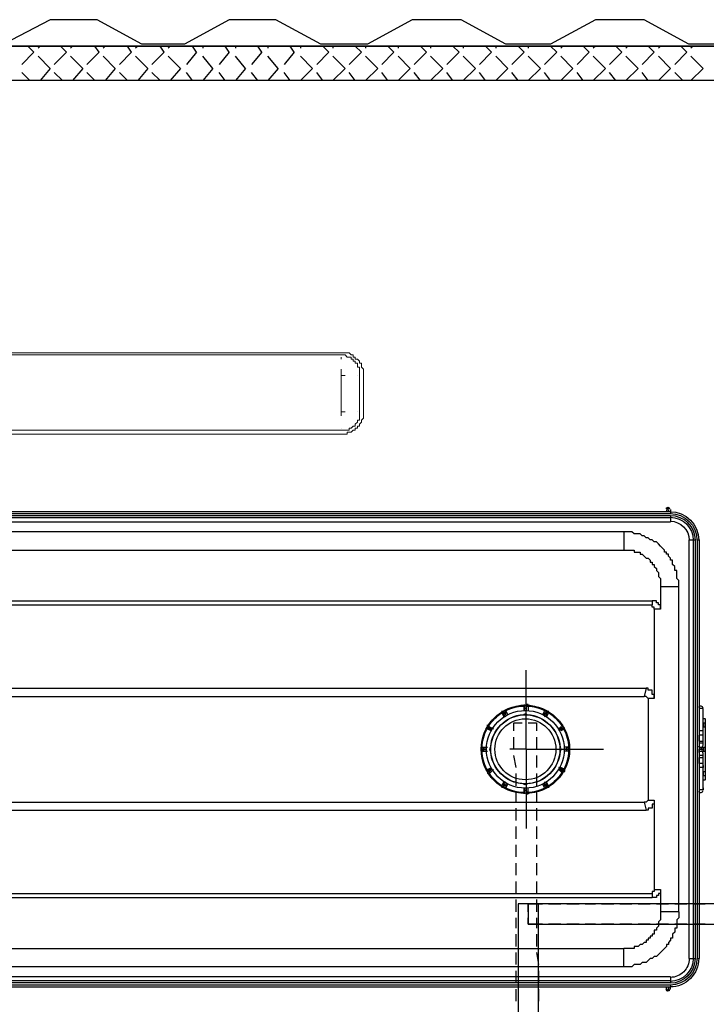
# Model space of a CAD drawing. Header units: millimetres. Extents: x 0 to 1151, y 0 to 297.
# Tile 17 of 93: x 254 to 268, y 135 to 155. Entities that reach past the tile are written whole.
import ezdxf

# ---------------------------------------------------------------- set-up
doc = ezdxf.new("R2010")
doc.units = ezdxf.units.MM
doc.header["$MEASUREMENT"] = 0
doc.layers.get('0').update_dxf_attribs({"linetype": 'CONTINUOUS'})

msp = doc.modelspace()

# ---------------------------------------------------------------- linework, layer by layer
at = {"color": 7, "linetype": 'Continuous', "lineweight": 25, "true_color": 0x000007}
for p, q in [((399.965, 154.922), (234.865, 154.922)), ((253.958, 154.795), (253.831, 154.922)), ((254.085, 154.922), (254.042, 154.88)), ((254.635, 154.795), (254.508, 154.922)), ((254.762, 154.922), (254.72, 154.88)), ((255.312, 154.795), (255.228, 154.922)), ((255.439, 154.922), (255.397, 154.88)), ((255.99, 154.795), (255.905, 154.922)), ((256.117, 154.922), (256.074, 154.88)), ((256.667, 154.795), (256.582, 154.922)), ((256.794, 154.922), (256.752, 154.88)), ((257.344, 154.795), (257.26, 154.922)), ((257.471, 154.922), (257.471, 154.88)), ((258.022, 154.795), (257.937, 154.922)), ((258.149, 154.922), (258.149, 154.88)), ((258.699, 154.795), (258.614, 154.922)), ((258.826, 154.922), (258.826, 154.88)), ((259.376, 154.795), (259.292, 154.922)), ((259.503, 154.922), (259.503, 154.88)), ((260.096, 154.795), (259.969, 154.922)), ((260.181, 154.922), (260.181, 154.88)), ((260.773, 154.795), (260.646, 154.922)), ((260.858, 154.922), (260.858, 154.88)), ((261.451, 154.795), (261.324, 154.922)), ((261.535, 154.922), (261.535, 154.88)), ((262.128, 154.795), (262.001, 154.922)), ((262.213, 154.922), (262.213, 154.88)), ((262.805, 154.795), (262.678, 154.922)), ((262.89, 154.922), (262.89, 154.88)), ((263.483, 154.795), (263.356, 154.922)), ((263.567, 154.922), (263.567, 154.88)), ((264.16, 154.795), (264.033, 154.922)), ((264.245, 154.922), (264.245, 154.88)), ((264.837, 154.795), (264.71, 154.922)), ((264.964, 154.922), (264.922, 154.88)), ((265.515, 154.795), (265.388, 154.922)), ((265.642, 154.922), (265.599, 154.88)), ((266.192, 154.795), (266.065, 154.922)), ((266.319, 154.922), (266.277, 154.88)), ((266.869, 154.795), (266.742, 154.922)), ((266.996, 154.922), (266.954, 154.88)), ((267.547, 154.795), (267.42, 154.922)), ((267.674, 154.922), (267.631, 154.88)), ((253.958, 154.795), (253.704, 154.541)), ((254.296, 154.457), (254.042, 154.711)), ((254.635, 154.795), (254.381, 154.541)), ((254.974, 154.457), (254.72, 154.711)), ((255.312, 154.795), (255.058, 154.541)), ((255.651, 154.457), (255.397, 154.711)), ((255.99, 154.795), (255.736, 154.541)), ((256.328, 154.457), (256.074, 154.711)), ((256.667, 154.795), (256.413, 154.541)), ((257.006, 154.457), (256.752, 154.711)), ((257.344, 154.795), (257.133, 154.541)), ((257.683, 154.457), (257.471, 154.711)), ((258.022, 154.795), (257.81, 154.541)), ((258.36, 154.457), (258.149, 154.711)), ((258.699, 154.795), (258.487, 154.541)), ((259.038, 154.457), (258.826, 154.711)), ((259.376, 154.795), (259.165, 154.541)), ((259.757, 154.457), (259.503, 154.711)), ((260.096, 154.795), (259.842, 154.541)), ((260.435, 154.457), (260.181, 154.711)), ((260.773, 154.795), (260.519, 154.541)), ((261.112, 154.457), (260.858, 154.711)), ((261.451, 154.795), (261.197, 154.541)), ((261.789, 154.457), (261.535, 154.711)), ((262.128, 154.795), (261.874, 154.541)), ((262.467, 154.457), (262.213, 154.711)), ((262.805, 154.795), (262.551, 154.541)), ((263.144, 154.457), (262.89, 154.711)), ((263.483, 154.795), (263.229, 154.541)), ((263.821, 154.457), (263.567, 154.711)), ((264.16, 154.795), (263.906, 154.541)), ((264.499, 154.457), (264.245, 154.711)), ((264.837, 154.795), (264.583, 154.541)), ((265.176, 154.457), (264.922, 154.711)), ((265.515, 154.795), (265.261, 154.541)), ((265.853, 154.457), (265.599, 154.711)), ((266.192, 154.795), (265.938, 154.541)), ((266.531, 154.457), (266.277, 154.711)), ((266.869, 154.795), (266.615, 154.541)), ((267.208, 154.457), (266.954, 154.711)), ((267.547, 154.795), (267.293, 154.541)), ((267.885, 154.457), (267.631, 154.711)), ((254.296, 154.457), (254.085, 154.203)), ((254.974, 154.457), (254.762, 154.203)), ((255.651, 154.457), (255.439, 154.203)), ((256.328, 154.457), (256.117, 154.203)), ((257.006, 154.457), (256.794, 154.203)), ((257.683, 154.457), (257.471, 154.203)), ((258.36, 154.457), (258.149, 154.203)), ((259.038, 154.457), (258.826, 154.203)), ((259.757, 154.457), (259.503, 154.203)), ((260.435, 154.457), (260.181, 154.203)), ((261.112, 154.457), (260.858, 154.203)), ((261.789, 154.457), (261.535, 154.203)), ((262.467, 154.457), (262.213, 154.203)), ((263.144, 154.457), (262.89, 154.203)), ((263.821, 154.457), (263.567, 154.203)), ((264.499, 154.457), (264.245, 154.203)), ((265.176, 154.457), (264.922, 154.203)), ((265.853, 154.457), (265.599, 154.203)), ((266.531, 154.457), (266.277, 154.203)), ((267.208, 154.457), (266.954, 154.203)), ((267.885, 154.457), (267.631, 154.203)), ((253.873, 154.203), (253.704, 154.372)), ((254.55, 154.203), (254.381, 154.372)), ((255.228, 154.203), (255.058, 154.372)), ((255.905, 154.203), (255.736, 154.372)), ((256.582, 154.203), (256.413, 154.372)), ((257.26, 154.203), (257.133, 154.372)), ((257.937, 154.203), (257.81, 154.372)), ((258.614, 154.203), (258.487, 154.372)), ((259.292, 154.203), (259.165, 154.372)), ((259.969, 154.203), (259.842, 154.372)), ((260.646, 154.203), (260.519, 154.372)), ((261.324, 154.203), (261.197, 154.372)), ((262.001, 154.203), (261.874, 154.372)), ((262.678, 154.203), (262.551, 154.372)), ((263.356, 154.203), (263.229, 154.372)), ((264.033, 154.203), (263.906, 154.372)), ((264.71, 154.203), (264.583, 154.372)), ((265.388, 154.203), (265.261, 154.372)), ((266.065, 154.203), (265.938, 154.372)), ((266.742, 154.203), (266.615, 154.372)), ((267.462, 154.203), (267.293, 154.372)), ((239.099, 145.228), (267.208, 145.228)), ((267.123, 145.27), (267.123, 145.228)), ((267.123, 145.27), (267.123, 145.228)), ((267.166, 145.27), (267.166, 145.27)), ((267.166, 145.228), (267.166, 145.27)), ((239.099, 145.186), (267.208, 145.186)), ((239.099, 145.143), (267.208, 145.143)), ((239.099, 145.101), (267.208, 145.101)), ((239.099, 145.016), (267.208, 145.016)), ((267.208, 145.143), (267.208, 145.016)), ((266.234, 144.805), (240.072, 144.805)), ((266.234, 144.805), (266.234, 144.424)), ((267.589, 144.635), (267.716, 144.635)), ((267.589, 144.635), (267.589, 135.915)), ((267.674, 144.635), (267.674, 135.915)), ((267.716, 144.635), (267.716, 135.915)), ((267.758, 144.635), (267.801, 144.635)), ((267.758, 144.635), (267.758, 135.915)), ((267.801, 144.635), (267.801, 135.915)), ((240.072, 144.424), (266.234, 144.424)), ((267.377, 143.662), (266.996, 143.662)), ((266.996, 143.662), (266.996, 143.196)), ((267.377, 136.888), (267.377, 143.662)), ((239.48, 143.365), (266.827, 143.365)), ((239.48, 143.281), (266.827, 143.281)), ((266.827, 143.365), (266.827, 143.281)), ((266.996, 143.196), (266.869, 143.196)), ((266.869, 143.196), (266.869, 141.333)), ((264.202, 140.275), (264.202, 141.926)), ((239.607, 141.545), (266.7, 141.545)), ((266.7, 141.545), (266.658, 141.376)), ((239.649, 141.376), (266.658, 141.376)), ((266.869, 141.333), (266.742, 141.333)), ((266.742, 141.333), (266.742, 139.217)), ((264.16, 141.206), (264.16, 141.164)), ((264.16, 141.206), (264.16, 141.206)), ((264.16, 141.164), (264.16, 141.079)), ((264.16, 141.164), (264.16, 141.122)), ((264.16, 141.164), (264.16, 141.164)), ((264.16, 141.164), (264.16, 141.122)), ((264.16, 141.122), (264.16, 141.079)), ((264.16, 141.122), (264.16, 141.122)), ((264.245, 141.206), (264.202, 141.206)), ((264.202, 141.164), (264.202, 141.079)), ((264.245, 141.164), (264.202, 141.164)), ((264.202, 141.164), (264.202, 141.122)), ((264.202, 141.164), (264.202, 141.122)), ((264.202, 141.122), (264.202, 141.122)), ((264.245, 141.164), (264.245, 141.206)), ((264.245, 141.164), (264.245, 141.079)), ((267.843, 141.122), (267.801, 141.122)), ((267.885, 140.571), (267.885, 141.122)), ((263.694, 141.079), (263.694, 141.037)), ((263.694, 141.037), (263.694, 141.037)), ((263.694, 141.037), (263.737, 140.952)), ((263.694, 141.037), (263.737, 140.952)), ((263.694, 141.037), (263.694, 141.037)), ((263.737, 141.079), (263.779, 141.079)), ((263.737, 140.995), (263.737, 141.037)), ((263.779, 140.952), (263.737, 140.995)), ((263.779, 140.952), (263.737, 140.995)), ((263.737, 140.995), (263.737, 140.995)), ((263.779, 141.079), (263.779, 141.079)), ((263.779, 141.079), (263.821, 140.995)), ((263.779, 141.079), (263.821, 140.995)), ((263.779, 141.079), (263.779, 141.079)), ((263.779, 140.995), (263.779, 141.037)), ((263.779, 140.995), (263.779, 141.037)), ((263.779, 141.037), (263.779, 141.037)), ((264.583, 141.079), (264.541, 140.995)), ((264.626, 141.079), (264.583, 140.995)), ((264.583, 141.079), (264.626, 141.079)), ((264.626, 141.079), (264.583, 141.079)), ((264.583, 140.995), (264.583, 141.037)), ((264.583, 140.995), (264.626, 141.037)), ((264.583, 141.037), (264.626, 141.037)), ((264.626, 140.995), (264.583, 140.952)), ((264.626, 141.037), (264.626, 141.079)), ((264.626, 141.079), (264.626, 141.079)), ((264.668, 141.037), (264.626, 140.952)), ((264.668, 141.037), (264.626, 140.952)), ((264.626, 140.995), (264.626, 140.952)), ((264.626, 140.995), (264.626, 140.995)), ((264.668, 141.037), (264.668, 141.079)), ((264.668, 141.037), (264.668, 141.037)), ((267.928, 140.91), (267.885, 140.91)), ((267.928, 140.91), (267.885, 140.91)), ((267.928, 140.91), (267.928, 139.64)), ((263.44, 140.741), (263.398, 140.783)), ((263.44, 140.698), (263.44, 140.741)), ((263.44, 140.741), (263.44, 140.741)), ((263.44, 140.741), (263.525, 140.698)), ((263.44, 140.741), (263.483, 140.698)), ((264.245, 140.825), (264.414, 140.825)), ((264.414, 140.825), (264.414, 140.656)), ((264.964, 140.741), (264.88, 140.698)), ((264.88, 140.698), (264.922, 140.741)), ((264.964, 140.741), (264.88, 140.698)), ((264.922, 140.741), (264.922, 140.698)), ((264.922, 140.741), (264.964, 140.741)), ((264.964, 140.741), (264.964, 140.783)), ((264.964, 140.741), (264.964, 140.783)), ((264.964, 140.741), (264.964, 140.741)), ((267.885, 140.825), (267.928, 140.825)), ((267.885, 140.825), (267.928, 140.825)), ((267.885, 140.825), (267.885, 140.741)), ((267.885, 140.741), (267.928, 140.741)), ((267.885, 140.741), (267.928, 140.741)), ((267.885, 140.741), (267.885, 140.741)), ((267.928, 140.741), (267.928, 140.825)), ((267.928, 140.825), (267.928, 140.741)), ((263.398, 140.698), (263.356, 140.698)), ((263.398, 140.698), (263.356, 140.698)), ((263.398, 140.698), (263.398, 140.698)), ((263.483, 140.656), (263.44, 140.698)), ((263.483, 140.656), (263.44, 140.698)), ((263.948, 140.275), (263.948, 140.529)), ((264.414, 140.529), (264.414, 140.275)), ((264.922, 140.698), (264.88, 140.656)), ((264.88, 140.698), (264.922, 140.698)), ((264.964, 140.698), (264.88, 140.656)), ((264.922, 140.698), (264.88, 140.656)), ((264.922, 140.698), (264.922, 140.698)), ((264.964, 140.698), (264.922, 140.698)), ((265.007, 140.698), (264.922, 140.656)), ((265.007, 140.698), (264.964, 140.698)), ((265.007, 140.698), (264.964, 140.698)), ((265.007, 140.698), (265.007, 140.698)), ((267.885, 140.571), (267.801, 140.571)), ((267.801, 140.444), (267.801, 140.571)), ((267.801, 140.529), (267.801, 140.529)), ((267.801, 140.444), (267.801, 140.529)), ((267.885, 140.444), (267.885, 140.571)), ((263.271, 140.317), (263.271, 140.275)), ((263.271, 140.317), (263.271, 140.317)), ((263.271, 140.317), (263.398, 140.317)), ((263.271, 140.317), (263.356, 140.317)), ((263.271, 140.317), (263.271, 140.317)), ((265.091, 140.317), (265.007, 140.317)), ((265.091, 140.317), (265.007, 140.317)), ((265.091, 140.317), (265.091, 140.317)), ((265.091, 140.275), (265.091, 140.317)), ((265.091, 140.317), (265.091, 140.317)), ((267.801, 140.444), (267.801, 140.444)), ((267.801, 140.444), (267.885, 140.444)), ((267.885, 140.402), (267.801, 140.402)), ((267.843, 140.317), (267.885, 140.317)), ((267.843, 140.317), (267.843, 140.275)), ((267.843, 140.317), (267.843, 140.317)), ((267.843, 140.275), (267.843, 140.317)), ((267.843, 140.317), (267.885, 140.317)), ((267.885, 140.36), (267.885, 140.444)), ((267.885, 140.317), (267.885, 140.317)), ((267.885, 140.317), (267.928, 140.317)), ((267.885, 140.317), (267.928, 140.317)), ((267.885, 140.317), (267.885, 140.317)), ((267.885, 140.317), (267.885, 140.275)), ((267.885, 140.317), (267.885, 140.233)), ((267.885, 140.317), (267.885, 140.317)), ((267.885, 140.317), (267.885, 140.317)), ((267.885, 140.275), (267.885, 140.317)), ((267.885, 140.317), (267.885, 140.275)), ((267.928, 140.233), (267.928, 140.317)), ((267.928, 140.317), (267.928, 140.233)), ((263.313, 140.275), (263.271, 140.275)), ((263.271, 140.275), (263.271, 140.233)), ((263.271, 140.275), (263.313, 140.275)), ((263.313, 140.233), (263.271, 140.233)), ((263.271, 140.233), (263.271, 140.233)), ((263.271, 140.233), (263.271, 140.233)), ((263.271, 140.233), (263.356, 140.233)), ((263.271, 140.233), (263.398, 140.233)), ((263.313, 140.233), (263.313, 140.275)), ((263.313, 140.275), (263.313, 140.275)), ((263.356, 140.275), (263.313, 140.275)), ((263.313, 140.275), (263.356, 140.275)), ((263.313, 140.275), (263.356, 140.275)), ((263.356, 140.233), (263.313, 140.233)), ((264.202, 140.275), (263.864, 140.275)), ((263.991, 139.894), (263.948, 140.148)), ((264.202, 140.275), (264.202, 138.624)), ((264.202, 140.275), (265.811, 140.275)), ((264.414, 140.148), (264.414, 139.894)), ((265.007, 140.275), (265.049, 140.275)), ((265.049, 140.275), (265.007, 140.275)), ((265.007, 140.275), (265.049, 140.275)), ((265.091, 140.233), (265.007, 140.233)), ((265.091, 140.233), (265.007, 140.233)), ((265.049, 140.233), (265.007, 140.233)), ((265.049, 140.233), (265.049, 140.275)), ((265.091, 140.275), (265.049, 140.275)), ((265.049, 140.275), (265.091, 140.275)), ((265.091, 140.233), (265.049, 140.233)), ((265.091, 140.233), (265.091, 140.275)), ((265.091, 140.233), (265.091, 140.233)), ((265.091, 140.233), (265.091, 140.233)), ((267.801, 140.275), (267.885, 140.275)), ((267.801, 140.233), (267.801, 140.275)), ((267.801, 140.233), (267.885, 140.233)), ((267.885, 140.148), (267.801, 140.148)), ((267.801, 140.106), (267.885, 140.106)), ((267.801, 140.106), (267.801, 140.106)), ((267.801, 140.021), (267.801, 140.106)), ((267.801, 139.979), (267.801, 140.106)), ((267.885, 140.233), (267.843, 140.233)), ((267.843, 140.233), (267.843, 140.233)), ((267.843, 140.233), (267.843, 140.233)), ((267.843, 140.233), (267.843, 140.233)), ((267.885, 140.233), (267.843, 140.233)), ((267.885, 140.233), (267.885, 140.233)), ((267.885, 140.233), (267.928, 140.233)), ((267.885, 140.233), (267.928, 140.233)), ((267.885, 140.233), (267.885, 140.233)), ((267.885, 140.233), (267.885, 140.233)), ((267.885, 140.233), (267.885, 140.233)), ((267.885, 140.233), (267.885, 140.233)), ((267.885, 140.233), (267.885, 140.233)), ((267.885, 140.233), (267.885, 140.233)), ((267.885, 140.233), (267.885, 140.233)), ((267.885, 140.106), (267.885, 140.19)), ((267.885, 139.979), (267.885, 140.106)), ((263.398, 139.852), (263.483, 139.894)), ((263.398, 139.852), (263.483, 139.894)), ((263.44, 139.852), (263.483, 139.894)), ((263.44, 139.852), (263.483, 139.894)), ((264.964, 139.852), (264.88, 139.894)), ((264.88, 139.894), (264.922, 139.852)), ((265.007, 139.852), (264.922, 139.894)), ((267.801, 140.021), (267.801, 140.021)), ((267.885, 139.979), (267.801, 139.979)), ((267.843, 139.894), (267.801, 139.894)), ((267.885, 139.428), (267.885, 139.979)), ((263.398, 139.852), (263.356, 139.852)), ((263.398, 139.852), (263.44, 139.852)), ((263.398, 139.852), (263.398, 139.852)), ((263.398, 139.809), (263.483, 139.852)), ((263.398, 139.809), (263.398, 139.767)), ((263.44, 139.767), (263.398, 139.767)), ((263.44, 139.852), (263.44, 139.809)), ((263.44, 139.767), (263.525, 139.852)), ((263.483, 139.852), (263.44, 139.809)), ((263.483, 139.852), (263.44, 139.852)), ((263.44, 139.809), (263.44, 139.809)), ((263.991, 139.513), (263.991, 139.767)), ((264.414, 139.767), (264.414, 139.513)), ((264.922, 139.809), (264.88, 139.852)), ((264.964, 139.809), (264.88, 139.852)), ((264.964, 139.767), (264.88, 139.852)), ((264.922, 139.809), (264.922, 139.852)), ((264.922, 139.852), (264.922, 139.852)), ((264.922, 139.852), (264.964, 139.852)), ((264.964, 139.809), (264.922, 139.809)), ((264.964, 139.852), (265.007, 139.852)), ((264.964, 139.767), (264.964, 139.809)), ((264.964, 139.767), (264.964, 139.809)), ((264.964, 139.767), (264.964, 139.767)), ((265.007, 139.852), (265.007, 139.852)), ((267.885, 139.809), (267.928, 139.809)), ((267.885, 139.809), (267.928, 139.809)), ((267.885, 139.809), (267.885, 139.809)), ((267.885, 139.809), (267.885, 139.725)), ((267.885, 139.725), (267.928, 139.725)), ((267.885, 139.725), (267.928, 139.725)), ((267.885, 139.725), (267.885, 139.725)), ((267.928, 139.809), (267.928, 139.725)), ((267.928, 139.809), (267.928, 139.725)), ((263.694, 139.513), (263.737, 139.598)), ((263.694, 139.513), (263.737, 139.598)), ((263.694, 139.513), (263.694, 139.513)), ((263.694, 139.513), (263.694, 139.471)), ((263.694, 139.513), (263.694, 139.513)), ((263.737, 139.555), (263.779, 139.598)), ((263.737, 139.555), (263.779, 139.598)), ((263.737, 139.555), (263.737, 139.555)), ((263.779, 139.555), (263.779, 139.513)), ((263.779, 139.555), (263.779, 139.513)), ((263.779, 139.513), (263.779, 139.513)), ((264.583, 139.471), (264.541, 139.555)), ((264.583, 139.598), (264.626, 139.555)), ((264.626, 139.513), (264.583, 139.555)), ((264.583, 139.513), (264.626, 139.513)), ((264.626, 139.598), (264.626, 139.555)), ((264.668, 139.513), (264.626, 139.598)), ((264.668, 139.513), (264.626, 139.598)), ((264.626, 139.555), (264.626, 139.555)), ((264.668, 139.513), (264.668, 139.513)), ((264.668, 139.471), (264.668, 139.513)), ((267.885, 139.64), (267.928, 139.64)), ((267.885, 139.64), (267.928, 139.64)), ((263.737, 139.471), (263.779, 139.471)), ((263.779, 139.471), (263.779, 139.471)), ((263.779, 139.471), (263.779, 139.471)), ((263.991, 139.174), (263.991, 139.386)), ((264.16, 139.386), (264.16, 139.428)), ((264.16, 139.428), (264.16, 139.428)), ((264.16, 139.386), (264.16, 139.344)), ((264.16, 139.386), (264.16, 139.386)), ((264.16, 139.344), (264.16, 139.344)), ((264.202, 139.471), (264.202, 139.428)), ((264.202, 139.428), (264.202, 139.386)), ((264.202, 139.428), (264.202, 139.428)), ((264.202, 139.386), (264.245, 139.386)), ((264.202, 139.344), (264.245, 139.344)), ((264.245, 139.386), (264.245, 139.471)), ((264.245, 139.386), (264.245, 139.344)), ((264.414, 139.386), (264.414, 139.174)), ((264.583, 139.471), (264.626, 139.471)), ((264.626, 139.471), (264.626, 139.471)), ((267.843, 139.428), (267.801, 139.428)), ((239.649, 139.174), (266.658, 139.174)), ((266.658, 139.174), (266.7, 139.005)), ((266.742, 139.217), (266.869, 139.217)), ((266.869, 139.217), (266.869, 137.354)), ((239.607, 139.005), (266.7, 139.005)), ((263.991, 138.793), (263.991, 139.047)), ((264.414, 139.047), (264.414, 138.793)), ((263.991, 138.412), (263.991, 138.666)), ((264.414, 138.666), (264.414, 138.412)), ((263.991, 138.031), (263.991, 138.285)), ((264.414, 138.285), (264.414, 138.031)), ((263.991, 137.65), (263.991, 137.904)), ((264.414, 137.904), (264.414, 137.65)), ((263.991, 137.269), (263.991, 137.523)), ((264.414, 137.523), (264.414, 137.269)), ((239.48, 137.269), (266.827, 137.269)), ((266.827, 137.269), (266.827, 137.185)), ((266.869, 137.354), (266.996, 137.354)), ((266.996, 137.354), (266.996, 136.888)), ((239.48, 137.185), (266.827, 137.185)), ((263.991, 136.888), (263.991, 137.142)), ((264.033, 137.058), (264.033, 136.888)), ((264.202, 137.058), (264.033, 137.058)), ((264.414, 137.142), (264.414, 136.888)), ((264.668, 137.058), (264.922, 137.058)), ((264.922, 137.058), (264.668, 137.058)), ((265.049, 137.058), (265.303, 137.058)), ((265.303, 137.058), (265.049, 137.058)), ((265.43, 137.058), (265.642, 137.058)), ((265.642, 137.058), (265.43, 137.058)), ((265.769, 137.058), (266.023, 137.058)), ((266.023, 137.058), (265.769, 137.058)), ((266.15, 137.058), (266.404, 137.058)), ((266.404, 137.058), (266.15, 137.058)), ((266.531, 137.058), (266.785, 137.058)), ((266.785, 137.058), (266.531, 137.058)), ((266.912, 137.058), (267.166, 137.058)), ((267.166, 137.058), (266.912, 137.058)), ((267.293, 137.058), (267.547, 137.058)), ((267.547, 137.058), (267.293, 137.058)), ((267.674, 137.058), (267.928, 137.058)), ((267.928, 137.058), (267.674, 137.058)), ((267.377, 136.888), (266.996, 136.888)), ((263.991, 136.55), (263.991, 136.761)), ((264.033, 136.761), (264.033, 136.507)), ((264.414, 136.761), (264.414, 136.55)), ((264.456, 136.507), (264.456, 136.761)), ((264.922, 136.634), (264.668, 136.634)), ((264.668, 136.634), (264.922, 136.634)), ((265.303, 136.634), (265.049, 136.634)), ((265.049, 136.634), (265.303, 136.634)), ((265.642, 136.634), (265.43, 136.634)), ((265.43, 136.634), (265.642, 136.634)), ((266.023, 136.634), (265.769, 136.634)), ((265.769, 136.634), (266.023, 136.634)), ((266.404, 136.634), (266.15, 136.634)), ((266.15, 136.634), (266.404, 136.634)), ((266.785, 136.634), (266.531, 136.634)), ((266.531, 136.634), (266.785, 136.634)), ((267.166, 136.634), (266.912, 136.634)), ((266.912, 136.634), (267.166, 136.634)), ((267.547, 136.634), (267.293, 136.634)), ((267.293, 136.634), (267.547, 136.634)), ((267.928, 136.634), (267.674, 136.634)), ((267.674, 136.634), (267.928, 136.634)), ((263.991, 136.169), (263.991, 136.423)), ((264.414, 136.423), (264.414, 136.169)), ((264.033, 136.38), (264.033, 136.126)), ((264.456, 136.126), (264.456, 136.38)), ((240.072, 136.126), (266.234, 136.126)), ((263.991, 135.788), (263.991, 136.042)), ((264.033, 135.999), (264.033, 135.788)), ((264.414, 136.042), (264.456, 135.788)), ((264.456, 135.788), (264.456, 135.999)), ((266.234, 135.745), (266.234, 136.126)), ((267.589, 135.915), (267.716, 135.915)), ((267.758, 135.915), (267.801, 135.915)), ((266.234, 135.745), (240.072, 135.745)), ((263.991, 135.407), (263.991, 135.661)), ((264.033, 135.661), (264.033, 135.407)), ((264.456, 135.661), (264.456, 135.407)), ((264.456, 135.407), (264.456, 135.661)), ((267.208, 135.534), (239.099, 135.534)), ((267.208, 135.449), (239.099, 135.449)), ((267.208, 135.407), (239.099, 135.407)), ((267.208, 135.534), (267.208, 135.407)), ((267.208, 135.364), (239.099, 135.364)), ((267.208, 135.322), (239.099, 135.322)), ((263.991, 135.026), (263.991, 135.28)), ((264.033, 135.28), (264.033, 135.026)), ((264.456, 135.28), (264.456, 135.026)), ((264.456, 135.026), (264.456, 135.28)), ((267.123, 135.28), (267.123, 135.322)), ((267.123, 135.28), (267.123, 135.322)), ((267.166, 135.28), (267.166, 135.322)), ((267.166, 135.28), (267.166, 135.28)), ((267.208, 135.364), (267.208, 135.322)), ((267.208, 135.28), (267.208, 135.322))]:
    msp.add_line(p, q, dxfattribs=at)
at = {"color": 7, "linetype": 'Continuous', "lineweight": 5, "true_color": 0x000007}
for p, q in [((243.925, 148.53), (260.35, 148.53)), ((243.925, 148.488), (260.35, 148.488)), ((260.35, 148.403), (260.35, 148.445)), ((260.35, 148.064), (260.35, 148.191)), ((260.35, 147.302), (260.35, 148.064)), ((260.689, 148.064), (260.689, 148.064)), ((260.731, 148.064), (260.731, 147.302)), ((260.816, 148.064), (260.816, 147.302)), ((260.35, 147.218), (260.35, 147.302)), ((260.689, 147.302), (260.689, 147.302)), ((260.731, 147.302), (260.731, 147.302)), ((243.925, 146.921), (260.35, 146.921)), ((260.35, 146.964), (260.35, 146.964)), ((260.35, 146.837), (243.925, 146.837))]:
    msp.add_line(p, q, dxfattribs=at)
at = {"color": 7, "linetype": 'Continuous', "lineweight": 25, "true_color": 0x000007}
for points in [[(255.27, 155.473), (254.296, 155.473), (253.323, 154.965), (252.391, 154.965), (251.46, 155.473)], [(256.667, 154.965), (256.201, 154.965), (255.27, 155.473)], [(258.995, 155.473), (258.022, 155.473), (257.09, 154.965), (256.667, 154.965)], [(262.848, 155.473), (261.832, 155.473), (260.9, 154.965), (259.927, 154.965), (258.995, 155.473)], [(266.658, 155.473), (265.642, 155.473), (264.71, 154.965), (263.779, 154.965), (262.848, 155.473)], [(270.468, 155.473), (269.494, 155.473), (268.563, 154.965), (267.589, 154.965), (266.658, 155.473)], [(267.208, 145.27), (267.208, 145.228), (267.208, 145.186)], [(267.377, 143.662), (267.377, 143.704), (267.377, 143.746), (267.377, 143.789), (267.335, 143.831), (267.335, 143.873), (267.335, 143.916), (267.335, 143.958), (267.335, 144), (267.293, 144), (267.293, 144.043), (267.293, 144.085), (267.25, 144.127), (267.25, 144.17), (267.25, 144.212), (267.208, 144.212), (267.208, 144.254), (267.166, 144.297), (267.166, 144.339), (267.123, 144.339), (267.123, 144.381), (267.081, 144.381), (267.081, 144.424), (267.039, 144.466), (266.996, 144.508), (266.954, 144.551), (266.912, 144.593), (266.869, 144.593), (266.827, 144.635), (266.785, 144.635), (266.742, 144.678), (266.7, 144.678), (266.658, 144.72), (266.615, 144.72), (266.573, 144.762), (266.531, 144.762), (266.488, 144.762), (266.446, 144.762), (266.404, 144.805), (266.361, 144.805), (266.319, 144.805), (266.277, 144.805), (266.234, 144.805)], [(266.234, 144.424), (266.277, 144.424), (266.319, 144.424), (266.361, 144.424), (266.404, 144.424), (266.446, 144.424), (266.446, 144.381), (266.488, 144.381), (266.531, 144.381), (266.573, 144.381), (266.573, 144.339), (266.615, 144.339), (266.658, 144.297), (266.7, 144.254), (266.742, 144.254), (266.785, 144.212), (266.785, 144.17), (266.827, 144.17), (266.827, 144.127), (266.869, 144.127), (266.869, 144.085), (266.912, 144.043), (266.912, 144), (266.954, 143.958), (266.954, 143.916), (266.954, 143.873), (266.996, 143.831), (266.996, 143.789), (266.996, 143.746), (266.996, 143.704), (266.996, 143.662)], [(266.996, 143.196), (266.996, 143.238), (266.996, 143.281), (266.954, 143.281), (266.954, 143.323), (266.912, 143.323), (266.912, 143.365), (266.869, 143.365), (266.827, 143.365)], [(266.869, 143.196), (266.869, 143.238), (266.827, 143.238), (266.827, 143.281)], [(266.869, 141.333), (266.869, 141.376), (266.869, 141.418), (266.827, 141.418), (266.827, 141.46), (266.827, 141.503), (266.785, 141.503), (266.742, 141.503), (266.742, 141.545), (266.7, 141.545)], [(266.742, 141.333), (266.7, 141.376), (266.658, 141.376)], [(264.16, 141.122), (264.16, 141.079), (264.16, 141.164)], [(267.885, 141.079), (267.885, 141.122), (267.843, 141.122)], [(263.737, 140.995), (263.737, 141.037), (263.694, 141.037)], [(263.779, 141.037), (263.737, 141.037), (263.737, 141.079)], [(263.779, 141.037), (263.779, 141.079), (263.737, 141.079)], [(264.583, 141.037), (264.626, 141.037), (264.626, 141.079)], [(264.668, 141.037), (264.626, 141.037), (264.626, 140.995)], [(264.668, 141.037), (264.626, 141.037), (264.626, 140.995)], [(263.44, 140.741), (263.398, 140.741), (263.398, 140.783)], [(263.398, 140.741), (263.44, 140.741), (263.44, 140.698), (263.398, 140.698)], [(263.44, 140.698), (263.398, 140.698), (263.398, 140.741)], [(263.398, 140.741), (263.483, 140.698), (263.44, 140.698)], [(263.948, 140.656), (263.948, 140.825), (264.118, 140.825)], [(264.964, 140.741), (264.964, 140.698), (264.922, 140.698)], [(264.922, 140.698), (264.922, 140.741), (264.964, 140.741)], [(267.843, 140.656), (267.801, 140.656), (267.801, 140.614)], [(267.885, 140.614), (267.885, 140.656), (267.843, 140.656)], [(263.271, 140.317), (263.313, 140.317), (263.313, 140.275)], [(265.049, 140.275), (265.049, 140.317), (265.091, 140.317)], [(264.88, 139.894), (264.922, 139.852), (264.88, 139.852)], [(267.885, 139.936), (267.885, 139.894), (267.843, 139.894)], [(263.356, 139.852), (263.398, 139.852), (263.398, 139.809)], [(263.398, 139.809), (263.398, 139.852), (263.44, 139.852)], [(263.44, 139.852), (263.44, 139.809), (263.398, 139.809)], [(263.398, 139.809), (263.44, 139.809), (263.44, 139.767)], [(264.922, 139.852), (264.964, 139.852), (264.964, 139.809)], [(264.964, 139.809), (264.922, 139.809), (264.922, 139.852)], [(264.964, 139.809), (265.007, 139.809), (265.007, 139.852)], [(263.694, 139.513), (263.737, 139.513), (263.737, 139.555)], [(263.737, 139.471), (263.737, 139.513), (263.737, 139.555)], [(263.779, 139.513), (263.737, 139.513), (263.737, 139.471)], [(263.779, 139.513), (263.779, 139.471), (263.737, 139.471)], [(264.583, 139.513), (264.583, 139.555), (264.626, 139.471)], [(264.626, 139.471), (264.626, 139.513), (264.583, 139.513)], [(264.583, 139.471), (264.626, 139.471), (264.626, 139.513)], [(264.626, 139.555), (264.626, 139.513), (264.668, 139.513), (264.668, 139.471)], [(264.626, 139.555), (264.626, 139.513), (264.668, 139.513)], [(264.16, 139.344), (264.16, 139.386), (264.16, 139.428)], [(264.202, 139.386), (264.202, 139.471), (264.202, 139.428)], [(264.202, 139.428), (264.202, 139.386), (264.202, 139.344)], [(267.885, 139.471), (267.885, 139.428), (267.843, 139.428)], [(266.742, 139.217), (266.7, 139.174), (266.658, 139.174)], [(266.869, 139.217), (266.869, 139.174), (266.869, 139.132), (266.827, 139.132), (266.827, 139.09), (266.827, 139.047), (266.785, 139.047), (266.742, 139.047), (266.742, 139.005), (266.7, 139.005)], [(266.869, 137.354), (266.869, 137.312), (266.827, 137.312), (266.827, 137.269)], [(266.996, 137.354), (266.996, 137.312), (266.996, 137.269), (266.954, 137.269), (266.954, 137.227), (266.912, 137.227), (266.912, 137.185), (266.869, 137.185), (266.827, 137.185)], [(264.245, 136.888), (264.245, 137.058), (264.541, 137.058)], [(264.541, 137.058), (264.245, 137.058), (264.245, 136.888)], [(264.456, 136.888), (264.456, 137.058), (264.329, 137.058)], [(267.377, 136.888), (267.377, 136.846), (267.377, 136.804), (267.377, 136.761), (267.335, 136.719), (267.335, 136.677), (267.335, 136.634), (267.335, 136.592), (267.335, 136.55), (267.293, 136.55), (267.293, 136.507), (267.293, 136.465), (267.25, 136.423), (267.25, 136.38), (267.25, 136.338), (267.208, 136.338), (267.208, 136.296), (267.166, 136.253), (267.166, 136.211), (267.123, 136.211), (267.123, 136.169), (267.081, 136.126), (267.039, 136.084), (266.996, 136.042), (266.954, 135.999), (266.912, 135.957), (266.869, 135.957), (266.827, 135.915), (266.785, 135.915), (266.742, 135.872), (266.7, 135.83), (266.658, 135.83), (266.615, 135.83), (266.573, 135.788), (266.531, 135.788), (266.488, 135.788), (266.446, 135.788), (266.404, 135.745), (266.361, 135.745), (266.319, 135.745), (266.277, 135.745), (266.234, 135.745)], [(266.996, 136.888), (266.996, 136.846), (266.996, 136.804), (266.996, 136.761), (266.996, 136.719), (266.954, 136.677), (266.954, 136.634), (266.954, 136.592), (266.912, 136.55), (266.912, 136.507), (266.869, 136.507), (266.869, 136.465), (266.869, 136.423), (266.827, 136.423), (266.827, 136.38), (266.785, 136.38), (266.785, 136.338), (266.742, 136.338), (266.742, 136.296), (266.7, 136.296), (266.7, 136.253), (266.658, 136.253), (266.615, 136.211), (266.573, 136.211), (266.531, 136.169), (266.488, 136.169), (266.446, 136.169), (266.446, 136.126), (266.404, 136.126), (266.361, 136.126), (266.319, 136.126), (266.277, 136.126), (266.234, 136.126)], [(264.541, 136.634), (264.245, 136.634), (264.245, 136.761)], [(264.245, 136.761), (264.245, 136.634), (264.541, 136.634)]]:
    msp.add_lwpolyline(points, dxfattribs=at)
for points in [[(235.67, 154.922), (272.754, 154.922), (272.754, 154.203), (235.67, 154.203)], [(267.166, 145.27), (267.166, 145.228)], [(264.202, 141.122), (264.202, 141.079)], [(263.398, 140.698), (263.483, 140.656)], [(263.779, 139.471), (263.821, 139.555)], [(264.16, 139.471), (264.16, 139.386)], [(264.16, 139.428), (264.16, 139.471)], [(267.166, 135.322), (267.166, 135.28)]]:
    msp.add_lwpolyline(points, close=True, dxfattribs=at)
at = {"color": 7, "linetype": 'Continuous', "lineweight": 5, "true_color": 0x000007}
for points in [[(260.35, 148.53), (260.392, 148.53), (260.435, 148.53), (260.477, 148.53), (260.519, 148.53), (260.562, 148.488), (260.604, 148.488), (260.604, 148.445), (260.646, 148.445), (260.646, 148.403), (260.689, 148.403), (260.731, 148.361), (260.731, 148.318), (260.773, 148.318), (260.773, 148.276), (260.773, 148.234), (260.816, 148.191), (260.816, 148.149), (260.816, 148.107), (260.816, 148.064)], [(260.35, 148.53), (260.392, 148.53), (260.435, 148.53), (260.477, 148.53), (260.519, 148.53), (260.562, 148.488), (260.604, 148.488), (260.604, 148.445), (260.646, 148.445), (260.646, 148.403), (260.689, 148.403), (260.731, 148.361), (260.731, 148.318), (260.773, 148.318), (260.773, 148.276), (260.773, 148.234), (260.816, 148.191), (260.816, 148.149), (260.816, 148.107), (260.816, 148.064)], [(260.731, 148.064), (260.731, 148.107), (260.731, 148.149), (260.731, 148.191), (260.731, 148.234), (260.689, 148.234), (260.689, 148.276), (260.689, 148.318), (260.646, 148.318), (260.646, 148.361), (260.604, 148.361), (260.604, 148.403), (260.562, 148.403), (260.562, 148.445), (260.519, 148.445), (260.477, 148.445), (260.435, 148.488), (260.392, 148.488), (260.35, 148.488)], [(260.435, 148.064), (260.35, 148.064), (260.35, 147.302), (260.435, 147.302)], [(260.816, 147.302), (260.816, 147.26), (260.816, 147.218), (260.816, 147.175), (260.773, 147.133), (260.773, 147.091), (260.731, 147.048), (260.731, 147.006), (260.689, 147.006), (260.689, 146.964), (260.646, 146.964), (260.646, 146.921), (260.604, 146.921), (260.562, 146.879), (260.519, 146.879), (260.477, 146.879), (260.477, 146.837), (260.435, 146.837), (260.392, 146.837), (260.35, 146.837)], [(260.35, 146.921), (260.392, 146.921), (260.435, 146.921), (260.477, 146.921), (260.519, 146.921), (260.519, 146.964), (260.562, 146.964), (260.604, 147.006), (260.646, 147.006), (260.646, 147.048), (260.689, 147.091), (260.689, 147.133), (260.731, 147.133), (260.731, 147.175), (260.731, 147.218), (260.731, 147.26), (260.731, 147.302)], [(260.816, 147.302), (260.816, 147.26), (260.816, 147.218), (260.816, 147.175), (260.773, 147.133), (260.773, 147.091), (260.731, 147.048), (260.731, 147.006), (260.689, 147.006), (260.689, 146.964), (260.646, 146.964), (260.646, 146.921), (260.604, 146.921), (260.562, 146.879), (260.519, 146.879), (260.477, 146.879), (260.477, 146.837), (260.435, 146.837), (260.392, 146.837), (260.35, 146.837)]]:
    msp.add_lwpolyline(points, dxfattribs=at)
at = {"color": 7, "linetype": 'Continuous', "lineweight": -2, "true_color": 0xffffff}
for points in [[(264.033, 137.058), (264.033, 130.581), (264.456, 130.623), (264.456, 137.058)], [(320.463, 137.058), (264.245, 137.058), (264.245, 136.634), (320.463, 136.634)]]:
    msp.add_lwpolyline(points, close=True, dxfattribs=at)
at = {"color": 7, "linetype": 'Continuous', "lineweight": 25, "true_color": 0x000007}
for points in [[(267.117, 145.28), (267.117, 145.299), (267.133, 145.315), (267.152, 145.315)], [(267.131, 145.28), (267.131, 145.291), (267.141, 145.301), (267.152, 145.301)], [(267.145, 145.28), (267.145, 145.284), (267.148, 145.287), (267.152, 145.287)], [(267.152, 145.315), (267.171, 145.315), (267.187, 145.299), (267.187, 145.28)], [(267.152, 145.301), (267.164, 145.301), (267.173, 145.291), (267.173, 145.28)], [(267.152, 145.287), (267.156, 145.287), (267.159, 145.284), (267.159, 145.28)], [(267.201, 145.224), (267.526, 145.224), (267.794, 144.956), (267.794, 144.631)], [(267.201, 145.186), (267.505, 145.186), (267.756, 144.935), (267.756, 144.631)], [(267.201, 145.147), (267.484, 145.147), (267.717, 144.914), (267.717, 144.631)], [(267.201, 145.109), (267.463, 145.109), (267.679, 144.893), (267.679, 144.631)], [(267.201, 145.025), (267.417, 145.025), (267.595, 144.847), (267.595, 144.631)], [(263.264, 140.274), (263.264, 140.779), (263.679, 141.195), (264.184, 141.195)], [(263.764, 141.089), (263.881, 141.149), (264.01, 141.184), (264.142, 141.19)], [(263.77, 141.076), (263.885, 141.136), (264.012, 141.17), (264.142, 141.176)], [(264.156, 141.176), (264.156, 141.183), (264.162, 141.189), (264.17, 141.189)], [(264.156, 141.176), (264.158, 141.174), (264.159, 141.173), (264.161, 141.171)], [(264.161, 141.171), (264.161, 141.179), (264.167, 141.185), (264.175, 141.185)], [(264.17, 141.189), (264.171, 141.188), (264.173, 141.186), (264.175, 141.185)], [(264.175, 141.185), (264.181, 141.185), (264.188, 141.185), (264.194, 141.185)], [(264.177, 141.129), (264.182, 141.129), (264.187, 141.129), (264.192, 141.129)], [(264.184, 141.195), (264.69, 141.195), (265.105, 140.779), (265.105, 140.274)], [(264.194, 141.185), (264.196, 141.186), (264.197, 141.188), (264.199, 141.189)], [(264.194, 141.185), (264.202, 141.185), (264.208, 141.179), (264.208, 141.171)], [(264.199, 141.189), (264.207, 141.189), (264.213, 141.183), (264.213, 141.176)], [(264.208, 141.171), (264.21, 141.173), (264.211, 141.174), (264.213, 141.176)], [(264.227, 141.19), (264.359, 141.184), (264.488, 141.149), (264.605, 141.089)], [(264.227, 141.176), (264.356, 141.17), (264.483, 141.136), (264.599, 141.076)], [(267.794, 141.153), (267.801, 141.173), (267.82, 141.184), (267.84, 141.18)], [(267.84, 141.18), (267.86, 141.177), (267.875, 141.159), (267.875, 141.139)], [(263.375, 140.274), (263.375, 140.718), (263.74, 141.083), (264.184, 141.083)], [(263.413, 140.769), (263.484, 140.88), (263.578, 140.975), (263.689, 141.046)], [(263.424, 140.762), (263.495, 140.871), (263.588, 140.964), (263.697, 141.034)], [(263.463, 140.315), (263.483, 140.68), (263.778, 140.975), (264.143, 140.996)], [(263.466, 140.274), (263.466, 140.668), (263.79, 140.993), (264.184, 140.993)], [(263.55, 140.274), (263.55, 140.622), (263.836, 140.909), (264.184, 140.909)], [(263.709, 141.041), (263.705, 141.047), (263.708, 141.056), (263.714, 141.06)], [(263.709, 141.041), (263.711, 141.04), (263.713, 141.04), (263.715, 141.039)], [(263.715, 141.039), (263.712, 141.046), (263.714, 141.054), (263.72, 141.058)], [(263.714, 141.06), (263.716, 141.059), (263.718, 141.059), (263.72, 141.058)], [(263.72, 141.058), (263.726, 141.061), (263.732, 141.065), (263.738, 141.068)], [(263.738, 141.068), (263.738, 141.07), (263.739, 141.072), (263.739, 141.074)], [(263.738, 141.068), (263.744, 141.072), (263.753, 141.069), (263.757, 141.063)], [(263.739, 141.074), (263.746, 141.078), (263.754, 141.075), (263.758, 141.069)], [(263.75, 141.011), (263.755, 141.013), (263.759, 141.016), (263.764, 141.019)], [(263.757, 141.063), (263.757, 141.065), (263.758, 141.067), (263.758, 141.069)], [(264.14, 140.991), (264.15, 141.005), (264.167, 141.014), (264.184, 141.014)], [(264.184, 141.083), (264.628, 141.083), (264.994, 140.718), (264.994, 140.274)], [(264.184, 141.014), (264.202, 141.014), (264.219, 141.005), (264.229, 140.991)], [(264.184, 140.993), (264.579, 140.993), (264.903, 140.668), (264.903, 140.274)], [(264.184, 140.909), (264.533, 140.909), (264.819, 140.622), (264.819, 140.274)], [(264.225, 140.996), (264.591, 140.975), (264.885, 140.68), (264.906, 140.315)], [(264.605, 141.019), (264.61, 141.016), (264.614, 141.013), (264.619, 141.011)], [(264.611, 141.069), (264.614, 141.075), (264.623, 141.078), (264.629, 141.074)], [(264.611, 141.069), (264.611, 141.067), (264.612, 141.065), (264.612, 141.063)], [(264.612, 141.063), (264.616, 141.069), (264.625, 141.072), (264.631, 141.068)], [(264.629, 141.074), (264.63, 141.072), (264.631, 141.07), (264.631, 141.068)], [(264.631, 141.068), (264.637, 141.065), (264.643, 141.061), (264.648, 141.058)], [(264.648, 141.058), (264.651, 141.059), (264.653, 141.059), (264.655, 141.06)], [(264.648, 141.058), (264.655, 141.054), (264.657, 141.046), (264.653, 141.039)], [(264.653, 141.039), (264.655, 141.04), (264.658, 141.04), (264.66, 141.041)], [(264.655, 141.06), (264.661, 141.056), (264.663, 141.047), (264.66, 141.041)], [(264.672, 141.034), (264.781, 140.964), (264.874, 140.871), (264.944, 140.762)], [(264.679, 141.046), (264.791, 140.975), (264.885, 140.88), (264.956, 140.769)], [(267.917, 140.916), (267.924, 140.916), (267.931, 140.91), (267.931, 140.902)], [(263.39, 140.7), (263.383, 140.704), (263.381, 140.713), (263.384, 140.719)], [(263.384, 140.719), (263.387, 140.72), (263.389, 140.72), (263.391, 140.721)], [(263.396, 140.702), (263.389, 140.706), (263.387, 140.714), (263.391, 140.721)], [(263.39, 140.7), (263.392, 140.701), (263.394, 140.702), (263.396, 140.702)], [(263.391, 140.721), (263.394, 140.727), (263.397, 140.732), (263.401, 140.738)], [(263.399, 140.744), (263.403, 140.751), (263.411, 140.753), (263.418, 140.749)], [(263.401, 140.738), (263.4, 140.74), (263.4, 140.742), (263.399, 140.744)], [(263.401, 140.738), (263.404, 140.745), (263.413, 140.747), (263.42, 140.743)], [(263.42, 140.743), (263.419, 140.745), (263.418, 140.747), (263.418, 140.749)], [(263.44, 140.695), (263.443, 140.7), (263.445, 140.704), (263.448, 140.708)], [(264.921, 140.708), (264.924, 140.704), (264.926, 140.7), (264.929, 140.695)], [(264.951, 140.749), (264.95, 140.747), (264.95, 140.745), (264.949, 140.743)], [(264.949, 140.743), (264.956, 140.747), (264.964, 140.745), (264.968, 140.738)], [(264.951, 140.749), (264.957, 140.753), (264.966, 140.751), (264.97, 140.744)], [(264.97, 140.744), (264.969, 140.742), (264.969, 140.74), (264.968, 140.738)], [(264.968, 140.738), (264.972, 140.732), (264.975, 140.727), (264.978, 140.721)], [(264.978, 140.721), (264.982, 140.714), (264.98, 140.706), (264.973, 140.702)], [(264.973, 140.702), (264.975, 140.702), (264.977, 140.701), (264.979, 140.7)], [(264.978, 140.721), (264.98, 140.72), (264.982, 140.72), (264.984, 140.719)], [(264.984, 140.719), (264.988, 140.713), (264.986, 140.704), (264.979, 140.7)], [(263.269, 140.317), (263.275, 140.449), (263.309, 140.578), (263.37, 140.695)], [(263.283, 140.316), (263.289, 140.446), (263.323, 140.573), (263.382, 140.689)], [(264.987, 140.689), (265.046, 140.573), (265.08, 140.446), (265.086, 140.316)], [(264.999, 140.695), (265.06, 140.578), (265.094, 140.449), (265.1, 140.317)], [(263.269, 140.289), (263.269, 140.296), (263.275, 140.302), (263.283, 140.302)], [(263.274, 140.284), (263.274, 140.292), (263.28, 140.298), (263.288, 140.298)], [(263.288, 140.298), (263.286, 140.299), (263.285, 140.301), (263.283, 140.302)], [(263.445, 140.274), (263.445, 140.292), (263.453, 140.308), (263.467, 140.319)], [(264.902, 140.319), (264.916, 140.308), (264.924, 140.292), (264.924, 140.274)], [(265.086, 140.302), (265.084, 140.301), (265.083, 140.299), (265.081, 140.298)], [(265.081, 140.298), (265.089, 140.298), (265.095, 140.292), (265.095, 140.284)], [(265.086, 140.302), (265.093, 140.302), (265.1, 140.296), (265.1, 140.289)], [(267.824, 140.31), (267.81, 140.313), (267.798, 140.323), (267.794, 140.337)], [(267.862, 140.321), (267.852, 140.311), (267.837, 140.307), (267.824, 140.31)], [(267.875, 140.351), (267.875, 140.341), (267.871, 140.331), (267.864, 140.323)], [(264.184, 139.353), (263.679, 139.353), (263.264, 139.769), (263.264, 140.274)], [(263.274, 140.284), (263.272, 140.286), (263.271, 140.287), (263.269, 140.289)], [(263.269, 140.26), (263.271, 140.261), (263.272, 140.263), (263.274, 140.264)], [(263.283, 140.246), (263.275, 140.246), (263.269, 140.252), (263.269, 140.26)], [(263.37, 139.853), (263.309, 139.971), (263.275, 140.1), (263.269, 140.231)], [(263.274, 140.264), (263.274, 140.271), (263.274, 140.277), (263.274, 140.284)], [(263.288, 140.25), (263.28, 140.25), (263.274, 140.257), (263.274, 140.264)], [(263.283, 140.246), (263.285, 140.247), (263.286, 140.249), (263.288, 140.25)], [(263.382, 139.86), (263.323, 139.975), (263.289, 140.102), (263.283, 140.232)], [(263.329, 140.266), (263.329, 140.272), (263.329, 140.277), (263.329, 140.282)], [(264.184, 139.465), (263.74, 139.465), (263.375, 139.83), (263.375, 140.274)], [(263.467, 140.23), (263.453, 140.24), (263.445, 140.257), (263.445, 140.274)], [(264.143, 139.553), (263.778, 139.573), (263.483, 139.868), (263.463, 140.233)], [(264.184, 139.556), (263.79, 139.556), (263.466, 139.88), (263.466, 140.274)], [(264.184, 139.639), (263.836, 139.639), (263.55, 139.926), (263.55, 140.274)], [(264.819, 140.274), (264.819, 139.926), (264.533, 139.639), (264.184, 139.639)], [(264.903, 140.274), (264.903, 139.88), (264.579, 139.556), (264.184, 139.556)], [(264.994, 140.274), (264.994, 139.83), (264.628, 139.465), (264.184, 139.465)], [(265.105, 140.274), (265.105, 139.769), (264.69, 139.353), (264.184, 139.353)], [(264.906, 140.233), (264.885, 139.868), (264.591, 139.573), (264.225, 139.553)], [(264.924, 140.274), (264.924, 140.257), (264.916, 140.24), (264.902, 140.23)], [(265.086, 140.232), (265.08, 140.102), (265.046, 139.975), (264.987, 139.86)], [(265.1, 140.231), (265.094, 140.1), (265.06, 139.971), (264.999, 139.853)], [(265.04, 140.282), (265.04, 140.277), (265.04, 140.272), (265.04, 140.266)], [(265.095, 140.264), (265.095, 140.257), (265.089, 140.25), (265.081, 140.25)], [(265.081, 140.25), (265.083, 140.249), (265.084, 140.247), (265.086, 140.246)], [(265.1, 140.26), (265.1, 140.252), (265.093, 140.246), (265.086, 140.246)], [(265.1, 140.289), (265.098, 140.287), (265.097, 140.286), (265.095, 140.284)], [(265.095, 140.284), (265.095, 140.277), (265.095, 140.271), (265.095, 140.264)], [(265.095, 140.264), (265.097, 140.263), (265.098, 140.261), (265.1, 140.26)], [(267.794, 140.212), (267.798, 140.225), (267.81, 140.235), (267.823, 140.238)], [(267.823, 140.238), (267.837, 140.241), (267.852, 140.237), (267.862, 140.228)], [(267.864, 140.225), (267.871, 140.218), (267.875, 140.208), (267.875, 140.197)], [(263.384, 139.829), (263.381, 139.836), (263.383, 139.844), (263.39, 139.848)], [(263.391, 139.827), (263.389, 139.828), (263.387, 139.829), (263.384, 139.829)], [(263.391, 139.827), (263.387, 139.834), (263.389, 139.842), (263.396, 139.846)], [(263.396, 139.846), (263.394, 139.847), (263.392, 139.847), (263.39, 139.848)], [(263.401, 139.81), (263.397, 139.816), (263.394, 139.822), (263.391, 139.827)], [(263.399, 139.804), (263.4, 139.806), (263.4, 139.808), (263.401, 139.81)], [(263.418, 139.799), (263.411, 139.795), (263.403, 139.797), (263.399, 139.804)], [(263.42, 139.805), (263.413, 139.801), (263.404, 139.804), (263.401, 139.81)], [(263.689, 139.502), (263.578, 139.574), (263.484, 139.668), (263.413, 139.779)], [(263.418, 139.799), (263.418, 139.801), (263.419, 139.803), (263.42, 139.805)], [(263.697, 139.514), (263.588, 139.584), (263.495, 139.677), (263.424, 139.787)], [(263.448, 139.84), (263.445, 139.844), (263.443, 139.849), (263.44, 139.853)], [(264.944, 139.787), (264.874, 139.677), (264.781, 139.584), (264.672, 139.514)], [(264.956, 139.779), (264.885, 139.668), (264.791, 139.574), (264.679, 139.502)], [(264.929, 139.853), (264.926, 139.849), (264.924, 139.844), (264.921, 139.84)], [(264.968, 139.81), (264.964, 139.804), (264.956, 139.801), (264.949, 139.805)], [(264.949, 139.805), (264.95, 139.803), (264.95, 139.801), (264.951, 139.799)], [(264.97, 139.804), (264.966, 139.797), (264.957, 139.795), (264.951, 139.799)], [(264.978, 139.827), (264.975, 139.822), (264.972, 139.816), (264.968, 139.81)], [(264.968, 139.81), (264.969, 139.808), (264.969, 139.806), (264.97, 139.804)], [(264.979, 139.848), (264.977, 139.847), (264.975, 139.847), (264.973, 139.846)], [(264.973, 139.846), (264.98, 139.842), (264.982, 139.834), (264.978, 139.827)], [(264.984, 139.829), (264.982, 139.829), (264.98, 139.828), (264.978, 139.827)], [(264.979, 139.848), (264.986, 139.844), (264.988, 139.836), (264.984, 139.829)], [(263.714, 139.489), (263.708, 139.493), (263.705, 139.501), (263.709, 139.508)], [(263.715, 139.509), (263.713, 139.509), (263.711, 139.508), (263.709, 139.508)], [(263.72, 139.49), (263.714, 139.494), (263.712, 139.503), (263.715, 139.509)], [(263.72, 139.49), (263.718, 139.49), (263.716, 139.489), (263.714, 139.489)], [(263.738, 139.48), (263.732, 139.484), (263.726, 139.487), (263.72, 139.49)], [(263.757, 139.486), (263.753, 139.479), (263.744, 139.477), (263.738, 139.48)], [(263.739, 139.474), (263.739, 139.476), (263.738, 139.478), (263.738, 139.48)], [(263.758, 139.479), (263.754, 139.473), (263.746, 139.471), (263.739, 139.474)], [(263.764, 139.53), (263.759, 139.532), (263.755, 139.535), (263.75, 139.537)], [(263.758, 139.479), (263.758, 139.481), (263.757, 139.484), (263.757, 139.486)], [(264.142, 139.372), (264.012, 139.378), (263.885, 139.412), (263.77, 139.472)], [(264.184, 139.535), (264.167, 139.535), (264.15, 139.543), (264.14, 139.557)], [(264.229, 139.557), (264.219, 139.543), (264.202, 139.535), (264.184, 139.535)], [(264.599, 139.472), (264.483, 139.412), (264.356, 139.378), (264.227, 139.372)], [(264.619, 139.537), (264.614, 139.535), (264.61, 139.532), (264.605, 139.53)], [(264.612, 139.486), (264.612, 139.484), (264.611, 139.481), (264.611, 139.479)], [(264.629, 139.474), (264.623, 139.471), (264.614, 139.473), (264.611, 139.479)], [(264.631, 139.48), (264.625, 139.477), (264.616, 139.479), (264.612, 139.486)], [(264.631, 139.48), (264.631, 139.478), (264.63, 139.476), (264.629, 139.474)], [(264.648, 139.49), (264.643, 139.487), (264.637, 139.484), (264.631, 139.48)], [(264.653, 139.509), (264.657, 139.503), (264.655, 139.494), (264.648, 139.49)], [(264.655, 139.489), (264.653, 139.489), (264.651, 139.49), (264.648, 139.49)], [(264.66, 139.508), (264.658, 139.508), (264.655, 139.509), (264.653, 139.509)], [(264.66, 139.508), (264.663, 139.501), (264.661, 139.493), (264.655, 139.489)], [(267.931, 139.646), (267.931, 139.639), (267.924, 139.632), (267.917, 139.632)], [(264.142, 139.358), (264.01, 139.364), (263.881, 139.399), (263.764, 139.46)], [(264.161, 139.377), (264.159, 139.376), (264.158, 139.374), (264.156, 139.373)], [(264.17, 139.359), (264.162, 139.359), (264.156, 139.365), (264.156, 139.373)], [(264.175, 139.363), (264.167, 139.363), (264.161, 139.37), (264.161, 139.377)], [(264.175, 139.363), (264.173, 139.362), (264.171, 139.36), (264.17, 139.359)], [(264.194, 139.363), (264.188, 139.363), (264.181, 139.363), (264.175, 139.363)], [(264.192, 139.419), (264.187, 139.419), (264.182, 139.419), (264.177, 139.419)], [(264.208, 139.377), (264.208, 139.37), (264.202, 139.363), (264.194, 139.363)], [(264.199, 139.359), (264.197, 139.36), (264.196, 139.362), (264.194, 139.363)], [(264.213, 139.373), (264.213, 139.365), (264.207, 139.359), (264.199, 139.359)], [(264.213, 139.373), (264.211, 139.374), (264.21, 139.376), (264.208, 139.377)], [(264.605, 139.46), (264.488, 139.399), (264.359, 139.364), (264.227, 139.358)], [(267.84, 139.368), (267.82, 139.364), (267.801, 139.376), (267.794, 139.395)], [(267.875, 139.409), (267.875, 139.389), (267.86, 139.371), (267.84, 139.368)], [(267.756, 135.917), (267.756, 135.613), (267.505, 135.363), (267.201, 135.363)], [(267.717, 135.917), (267.717, 135.634), (267.484, 135.401), (267.201, 135.401)], [(267.679, 135.917), (267.679, 135.655), (267.463, 135.439), (267.201, 135.439)], [(267.595, 135.917), (267.595, 135.813), (267.554, 135.712), (267.48, 135.638)], [(267.794, 135.917), (267.794, 135.76), (267.731, 135.609), (267.62, 135.498)], [(267.48, 135.638), (267.406, 135.565), (267.306, 135.523), (267.201, 135.523)], [(267.62, 135.498), (267.509, 135.387), (267.358, 135.324), (267.201, 135.324)], [(267.152, 135.233), (267.133, 135.233), (267.117, 135.249), (267.117, 135.268)], [(267.152, 135.247), (267.141, 135.247), (267.131, 135.257), (267.131, 135.268)], [(267.152, 135.261), (267.148, 135.261), (267.145, 135.265), (267.145, 135.268)], [(267.187, 135.268), (267.187, 135.249), (267.171, 135.233), (267.152, 135.233)], [(267.173, 135.268), (267.173, 135.257), (267.164, 135.247), (267.152, 135.247)], [(267.159, 135.268), (267.159, 135.265), (267.156, 135.261), (267.152, 135.261)]]:
    msp.add_open_spline(points, degree=3, dxfattribs=at)

doc.saveas('drawing.dxf')
